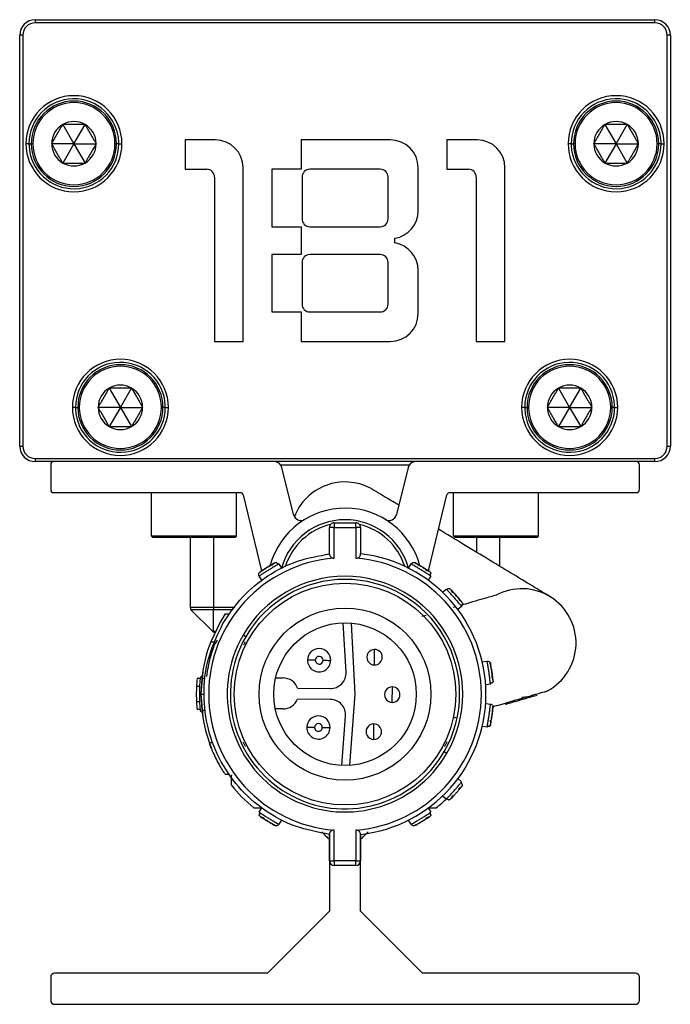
# Model space of a CAD drawing. Header units: millimetres. Extents: x -498 to 2211, y 417 to 918.
# Tile 4 of 23: x -498 to -456, y 638 to 702. Entities that reach past the tile are written whole.
import ezdxf

# ---------------------------------------------------------------- set-up
doc = ezdxf.new("R2010")
doc.units = ezdxf.units.MM

# ---------------------------------------------------------------- blocks, each defined once
blk = doc.blocks.new('Drawing View4')
at = {"color": 7, "linetype": 'Continuous', "lineweight": 25}
for p, q in [((-11.478, 39.466), (-11.478, 39.266)), ((-11.478, 39.466), (28.522, 39.466)), ((28.522, 39.266), (28.522, 39.466)), ((28.522, 39.266), (-11.478, 39.266)), ((-12.278, 38.466), (-12.478, 38.466)), ((-12.478, 11.966), (-12.478, 38.466)), ((-12.278, 38.466), (-12.278, 11.966)), ((29.322, 11.966), (29.322, 38.466)), ((29.522, 38.466), (29.322, 38.466)), ((29.522, 38.466), (29.522, 11.966)), ((-9.696, 32.708), (-8.978, 31.466)), ((-8.978, 31.466), (-8.261, 32.708)), ((25.304, 32.708), (26.022, 31.466)), ((26.022, 31.466), (26.739, 32.708)), ((-11.878, 31.466), (-12.078, 31.466)), ((-11.628, 31.466), (-11.728, 31.466)), ((-8.978, 31.466), (-10.413, 31.466)), ((-8.978, 31.466), (-9.696, 30.223)), ((-8.978, 31.466), (-8.261, 30.223)), ((-8.978, 31.466), (-7.543, 31.466)), ((-6.328, 31.466), (-6.228, 31.466)), ((-6.078, 31.466), (-6.228, 31.466)), ((-6.078, 31.466), (-5.878, 31.466)), ((-1.803, 31.716), (-1.803, 29.816)), ((0.147, 31.716), (-1.803, 31.716)), ((5.697, 31.716), (5.697, 29.816)), ((11.447, 31.716), (5.697, 31.716)), ((15.097, 31.716), (15.097, 29.816)), ((17.047, 31.716), (15.097, 31.716)), ((23.122, 31.466), (22.922, 31.466)), ((23.372, 31.466), (23.272, 31.466)), ((26.022, 31.466), (24.587, 31.466)), ((26.022, 31.466), (25.304, 30.223)), ((26.022, 31.466), (26.739, 30.223)), ((26.022, 31.466), (27.457, 31.466)), ((28.672, 31.466), (28.772, 31.466)), ((28.922, 31.466), (28.772, 31.466)), ((28.922, 31.466), (29.122, 31.466)), ((1.947, 18.716), (1.947, 29.916)), ((13.247, 27.141), (13.247, 29.916)), ((18.847, 18.716), (18.847, 29.916)), ((-1.803, 29.816), (-0.403, 29.816)), ((0.097, 29.316), (0.097, 18.716)), ((5.697, 29.816), (3.797, 29.816)), ((3.797, 29.816), (3.797, 26.116)), ((5.747, 29.316), (5.747, 26.616)), ((10.797, 29.816), (6.247, 29.816)), ((11.297, 26.616), (11.297, 29.316)), ((15.097, 29.816), (16.497, 29.816)), ((16.997, 29.316), (16.997, 18.716)), ((3.797, 26.116), (5.697, 26.116)), ((5.697, 26.116), (5.697, 24.316)), ((6.247, 26.116), (10.797, 26.116)), ((11.747, 25.066), (11.747, 25.366)), ((5.697, 24.316), (3.797, 24.316)), ((3.797, 24.316), (3.797, 20.616)), ((10.797, 24.316), (6.247, 24.316)), ((5.747, 23.816), (5.747, 21.116)), ((11.297, 21.116), (11.297, 23.816)), ((13.247, 20.516), (13.247, 23.291)), ((3.797, 20.616), (5.697, 20.616)), ((5.697, 20.616), (5.697, 18.716)), ((6.247, 20.616), (10.797, 20.616)), ((0.097, 18.716), (1.947, 18.716)), ((5.697, 18.716), (11.447, 18.716)), ((16.997, 18.716), (18.847, 18.716)), ((-6.696, 15.708), (-5.978, 14.466)), ((-5.978, 14.466), (-5.261, 15.708)), ((22.304, 15.708), (23.022, 14.466)), ((23.022, 14.466), (23.739, 15.708)), ((-8.878, 14.466), (-9.078, 14.466)), ((-8.878, 14.466), (-8.728, 14.466)), ((-8.628, 14.466), (-8.728, 14.466)), ((-5.978, 14.466), (-7.413, 14.466)), ((-5.978, 14.466), (-6.696, 13.223)), ((-5.978, 14.466), (-4.543, 14.466)), ((-5.978, 14.466), (-5.261, 13.223)), ((-3.328, 14.466), (-3.228, 14.466)), ((-3.078, 14.466), (-3.228, 14.466)), ((-3.078, 14.466), (-2.878, 14.466)), ((20.122, 14.466), (19.922, 14.466)), ((20.122, 14.466), (20.272, 14.466)), ((20.372, 14.466), (20.272, 14.466)), ((23.022, 14.466), (21.587, 14.466)), ((23.022, 14.466), (22.304, 13.223)), ((23.022, 14.466), (23.739, 13.223)), ((23.022, 14.466), (24.457, 14.466)), ((25.672, 14.466), (25.772, 14.466)), ((25.922, 14.466), (25.772, 14.466)), ((25.922, 14.466), (26.122, 14.466)), ((-12.478, 11.966), (-12.278, 11.966)), ((29.322, 11.966), (29.522, 11.966)), ((-11.478, 11.166), (28.522, 11.166)), ((-11.478, 11.166), (-11.478, 10.966)), ((28.522, 10.966), (-11.478, 10.966)), ((28.522, 10.966), (28.522, 11.166)), ((-10.478, 10.766), (-10.478, 9.166)), ((4.364, 10.766), (12.679, 10.766)), ((5.189, 7.553), (4.45, 10.584)), ((12.593, 10.584), (11.854, 7.553)), ((27.522, 9.166), (27.522, 10.766)), ((-10.278, 8.966), (1.749, 8.966)), ((-3.978, 6.166), (-3.978, 8.966)), ((1.522, 6.166), (1.522, 8.966)), ((15.294, 8.966), (27.322, 8.966)), ((15.522, 6.166), (15.522, 8.966)), ((21.022, 6.166), (21.022, 8.966)), ((1.943, 8.813), (3.137, 3.918)), ((13.906, 3.918), (15.1, 8.813)), ((7.822, 7.015), (7.822, 6.715)), ((7.822, 7.015), (9.222, 7.015)), ((7.522, 5.015), (7.522, 6.715)), ((7.822, 6.715), (7.522, 6.715)), ((7.822, 4.743), (7.822, 6.715)), ((7.822, 6.715), (9.222, 6.715)), ((9.222, 6.715), (9.222, 4.743)), ((9.522, 6.715), (9.222, 6.715)), ((9.522, 6.715), (9.522, 5.015)), ((1.522, 6.166), (-3.978, 6.166)), ((-3.878, 6.066), (-3.978, 6.166)), ((1.422, 6.066), (-3.878, 6.066)), ((-1.478, 6.066), (-1.478, 1.549)), ((0.022, 6.066), (0.022, 1.549)), ((1.422, 6.066), (1.522, 6.166)), ((15.622, 6.066), (15.522, 6.166)), ((21.022, 6.166), (15.522, 6.166)), ((20.922, 6.066), (15.622, 6.066)), ((17.022, 5.115), (17.022, 6.066)), ((18.522, 4.209), (18.522, 6.066)), ((20.922, 6.066), (21.022, 6.166)), ((12.973, 4.457), (12.971, 4.458)), ((4.258, 4.363), (4.422, 4.095)), ((12.621, 4.095), (12.785, 4.363)), ((2.981, 3.79), (2.979, 3.788)), ((3.144, 3.311), (2.979, 3.58)), ((14.064, 3.58), (13.9, 3.311)), ((14.817, 2.541), (15.053, 2.75)), ((0.022, 1.549), (-1.478, 1.549)), ((0.022, 1.407), (-1.42, 1.407)), ((-0.037, 0.024), (-1.42, 1.407)), ((1.407, 1.549), (0.022, 1.549)), ((0.022, 0.024), (0.022, 1.407)), ((1.302, 1.407), (0.022, 1.407)), ((15.658, 1.595), (15.497, 1.549)), ((16.047, 1.627), (15.811, 1.418)), ((0.794, 1.145), (0.467, 0.62)), ((0.794, 1.145), (1.036, 1.145)), ((13.761, 1.047), (13.482, 0.967)), ((0.467, 0.62), (-0.145, -0.655)), ((0.022, 0.024), (0.152, 0.024)), ((8.587, -2.615), (8.413, 0.569)), ((8.915, 0.554), (9.166, -4.036)), ((0.263, -0.539), (0.124, -0.793)), ((2.113, -0.33), (1.94, -0.23)), ((-0.145, -0.655), (0.07, -0.655)), ((10.424, -2.149), (10.434, -1.15)), ((17.38, -1.947), (17.692, -1.901)), ((17.884, -1.984), (17.884, -1.982)), ((-0.825, -3.03), (-1.026, -3.03)), ((-0.686, -2.846), (-0.819, -2.972)), ((-0.665, -2.58), (-0.778, -4.03)), ((-0.721, -2.995), (-0.778, -4.03)), ((-0.721, -2.995), (-0.519, -2.995)), ((4.042, -2.982), (4.532, -2.988)), ((-0.865, -3.53), (-1.065, -3.53)), ((5.462, -3.647), (7.578, -3.67)), ((11.566, -4.562), (11.577, -3.562)), ((17.913, -3.384), (17.602, -3.431)), ((-0.778, -4.03), (-0.578, -4.03)), ((-0.778, -4.03), (-0.721, -5.065)), ((-0.778, -4.03), (-0.665, -5.48)), ((7.571, -4.37), (5.455, -4.347)), ((9.166, -4.036), (8.819, -8.62)), ((19.937, -4.233), (20.696, -4.15)), ((21.451, -3.889), (21.584, -3.822)), ((-0.865, -4.53), (-1.065, -4.53)), ((-0.825, -5.03), (-1.026, -5.03)), ((-0.721, -5.065), (-0.519, -5.065)), ((4.511, -4.987), (4.021, -4.982)), ((17.602, -4.628), (17.913, -4.675)), ((18.073, -4.811), (18.073, -4.809)), ((-0.819, -5.087), (-0.677, -5.221)), ((8.317, -8.625), (8.558, -5.445)), ((15.494, -5.58), (15.689, -5.524)), ((10.373, -6.949), (10.384, -5.949)), ((17.692, -6.158), (17.38, -6.112)), ((-0.241, -7.144), (-0.029, -7.144)), ((14.93, -7.73), (15.103, -7.83)), ((1.043, -9.214), (0.801, -9.214)), ((15.81, -9.478), (16.046, -9.687)), ((16.105, -9.893), (16.071, -9.959)), ((15.054, -10.808), (14.818, -10.6)), ((2.979, -11.639), (3.144, -11.37)), ((13.9, -11.37), (14.064, -11.639)), ((4.07, -12.516), (4.072, -12.517)), ((4.422, -12.154), (4.258, -12.423)), ((12.785, -12.423), (12.621, -12.154)), ((7.522, -14.774), (7.522, -13.074)), ((7.522, -13.074), (7.522, -18.034)), ((7.822, -14.774), (7.822, -12.802)), ((9.222, -12.802), (9.222, -14.774)), ((9.522, -13.074), (9.522, -14.774)), ((9.522, -18.034), (9.522, -13.074)), ((7.522, -14.774), (7.822, -14.774)), ((9.222, -14.774), (7.822, -14.774)), ((9.222, -15.074), (7.822, -15.074)), ((9.222, -15.074), (9.222, -14.774)), ((7.522, -18.034), (3.522, -22.034)), ((13.522, -22.034), (9.522, -18.034)), ((3.522, -22.034), (-10.228, -22.034)), ((27.272, -22.034), (13.522, -22.034)), ((-10.478, -22.284), (-10.478, -23.784)), ((27.522, -23.784), (27.522, -22.284)), ((-10.228, -24.034), (27.272, -24.034))]:
    blk.add_line(p, q, dxfattribs=at)
at = {"color": 7, "linetype": 'Continuous', "lineweight": 25, "flags": 128}
for points in [[(-11.878, 31.466), (-11.876, 31.466), (-11.868, 31.466), (-11.855, 31.466), (-11.837, 31.466), (-11.814, 31.466), (-11.788, 31.466), (-11.76, 31.466), (-11.728, 31.466)], [(23.122, 31.466), (23.124, 31.466), (23.132, 31.466), (23.145, 31.466), (23.163, 31.466), (23.186, 31.466), (23.212, 31.466), (23.24, 31.466), (23.272, 31.466)], [(8.464, 7.015), (8.522, 7.016), (8.579, 7.015)], [(9.222, 6.715), (9.222, 6.774), (9.222, 6.83), (9.222, 6.882), (9.222, 6.927), (9.222, 6.965), (9.222, 6.992), (9.222, 7.01), (9.222, 7.015)], [(0.022, 1.549), (0.022, 1.529), (0.022, 1.51), (0.022, 1.491), (0.022, 1.472), (0.022, 1.454), (0.022, 1.437), (0.022, 1.422), (0.022, 1.407)], [(6.601, -1.842), (6.504, -1.841), (6.41, -1.84), (6.324, -1.839), (6.248, -1.838), (6.186, -1.838), (6.139, -1.837), (6.111, -1.837), (6.101, -1.837)], [(7.101, -1.847), (7.199, -1.848), (7.293, -1.849), (7.379, -1.85), (7.455, -1.851), (7.517, -1.852), (7.563, -1.852), (7.592, -1.853), (7.601, -1.853)], [(6.556, -6.176), (6.458, -6.175), (6.364, -6.174), (6.278, -6.173), (6.202, -6.172), (6.14, -6.172), (6.094, -6.171), (6.065, -6.171), (6.056, -6.171)], [(7.056, -6.181), (7.153, -6.182), (7.247, -6.183), (7.334, -6.184), (7.409, -6.185), (7.471, -6.186), (7.518, -6.186), (7.546, -6.186), (7.556, -6.187)], [(7.822, -14.774), (7.822, -14.833), (7.822, -14.889), (7.822, -14.941), (7.822, -14.987), (7.822, -15.024), (7.822, -15.052), (7.822, -15.069), (7.822, -15.074)], [(9.222, -14.774), (9.28, -14.774), (9.336, -14.774), (9.388, -14.774), (9.434, -14.774), (9.471, -14.774), (9.499, -14.774), (9.516, -14.774), (9.522, -14.774)]]:
    blk.add_lwpolyline(points, dxfattribs=at)
at = {"color": 7, "linetype": 'Continuous', "lineweight": 25}
for radius in [7.15, 5.55, 4.6]:
    blk.add_circle((8.522, -4.03), radius, dxfattribs=at)
for centre, radius, start, end in [((-11.478, 38.466), 1, 90, 180), ((28.522, 38.466), 1, 0, 90), ((-11.478, 38.466), 0.8, 90, 180), ((28.522, 38.466), 0.8, 0, 90), ((-8.978, 31.466), 3.1, 0, 180), ((-8.978, 31.466), 2.9, 2.40945, 180), ((26.022, 31.466), 3.1, 0, 180), ((26.022, 31.466), 2.9, 2.40945, 180), ((-8.978, 31.466), 2.75, 0, 180), ((-8.978, 31.466), 2.65, 0, 180), ((26.022, 31.466), 2.75, 0, 180), ((26.022, 31.466), 2.65, 0, 180), ((-8.978, 31.466), 1.435, 120, 180), ((-8.978, 31.466), 1.435, 60, 120), ((-8.978, 31.466), 1.435, 0, 60), ((26.022, 31.466), 1.435, 120, 180), ((26.022, 31.466), 1.435, 60, 120), ((26.022, 31.466), 1.435, 0, 60), ((-8.978, 31.466), 3.1, 180, 0), ((-8.978, 31.466), 2.9, 180, 182.40945), ((-8.978, 31.466), 2.9, 182.40945, 0), ((-8.978, 31.466), 2.75, 180, 0), ((-8.978, 31.466), 2.65, 180, 0), ((-8.978, 31.466), 1.435, 180, 240), ((-8.978, 31.466), 1.435, 300, 0), ((-8.978, 31.466), 2.9, 0, 2.40945), ((0.147, 29.916), 1.8, 0, 90), ((11.447, 29.916), 1.8, 0, 90), ((17.047, 29.916), 1.8, 0, 90), ((26.022, 31.466), 3.1, 180, 0), ((26.022, 31.466), 2.9, 180, 182.40945), ((26.022, 31.466), 2.9, 182.40945, 0), ((26.022, 31.466), 2.75, 180, 0), ((26.022, 31.466), 2.65, 180, 0), ((26.022, 31.466), 1.435, 180, 240), ((26.022, 31.466), 1.435, 300, 0), ((26.022, 31.466), 2.9, 0, 2.40945), ((-8.978, 31.466), 1.435, 240, 300), ((26.022, 31.466), 1.435, 240, 300), ((-0.403, 29.316), 0.5, 0, 90), ((6.247, 29.316), 0.5, 90, 180), ((10.797, 29.316), 0.5, 0, 90), ((16.497, 29.316), 0.5, 0, 90), ((11.447, 27.141), 1.8, 279.59407, 0), ((6.247, 26.616), 0.5, 180, 270), ((10.797, 26.616), 0.5, 270, 0), ((11.447, 23.291), 1.8, 0, 80.40593), ((6.247, 23.816), 0.5, 90, 180), ((10.797, 23.816), 0.5, 0, 90), ((6.247, 21.116), 0.5, 180, 270), ((10.797, 21.116), 0.5, 270, 0), ((11.447, 20.516), 1.8, 270, 0), ((-5.978, 14.466), 3.1, 0, 180), ((-5.978, 14.466), 2.9, 2.40945, 180), ((-5.978, 14.466), 2.75, 0, 180), ((23.022, 14.466), 3.1, 0, 180), ((23.022, 14.466), 2.9, 2.40945, 180), ((23.022, 14.466), 2.75, 0, 180), ((-5.978, 14.466), 2.65, 0, 180), ((23.022, 14.466), 2.65, 0, 180), ((-5.978, 14.466), 1.435, 60, 120), ((23.022, 14.466), 1.435, 60, 120), ((-5.978, 14.466), 1.435, 120, 180), ((-5.978, 14.466), 1.435, 0, 60), ((23.022, 14.466), 1.435, 120, 180), ((23.022, 14.466), 1.435, 0, 60), ((-5.978, 14.466), 3.1, 180, 0), ((-5.978, 14.466), 2.9, 180, 182.40945), ((-5.978, 14.466), 2.9, 182.40945, 0), ((-5.978, 14.466), 2.75, 180, 0), ((-5.978, 14.466), 2.65, 180, 0), ((-5.978, 14.466), 1.435, 180, 240), ((-5.978, 14.466), 1.435, 300, 0), ((-5.978, 14.466), 2.9, 0, 2.40945), ((23.022, 14.466), 3.1, 180, 0), ((23.022, 14.466), 2.9, 180, 182.40945), ((23.022, 14.466), 2.9, 182.40945, 0), ((23.022, 14.466), 2.75, 180, 0), ((23.022, 14.466), 2.65, 180, 0), ((23.022, 14.466), 1.435, 180, 240), ((23.022, 14.466), 1.435, 300, 0), ((23.022, 14.466), 2.9, 0, 2.40945), ((-5.978, 14.466), 1.435, 240, 300), ((23.022, 14.466), 1.435, 240, 300), ((-11.478, 11.966), 1, 180, 270), ((-11.478, 11.966), 0.8, 180, 270), ((28.522, 11.966), 0.8, 270, 0), ((28.522, 11.966), 1, 270, 0), ((-10.278, 10.766), 0.2, 90, 180), ((3.964, 10.466), 0.5, 13.70429, 90), ((13.079, 10.466), 0.5, 90, 166.29571), ((27.322, 10.766), 0.2, 0, 90), ((8.522, 6.157), 3.5, 61.95451, 159.10309), ((-10.278, 9.166), 0.2, 180, 270), ((1.749, 8.766), 0.2, 13.70429, 90), ((15.294, 8.766), 0.2, 90, 166.29571), ((27.322, 9.166), 0.2, 270, 0), ((8.522, 2.966), 5, 14.57532, 164.61731), ((8.522, 2.966), 4.25, 15.42348, 164.83142), ((5.675, 7.672), 0.5, 193.70429, 301.16851), ((7.822, 6.715), 0.3, 89.99997, 180), ((9.222, 6.715), 0.3, 360, 90.00004), ((11.368, 7.672), 0.5, 238.83149, 346.29571), ((8.522, 2.966), 4.05, 103.28183, 162.47441), ((8.522, 2.966), 4.05, 17.96171, 76.71817), ((8.522, -4.03), 8.8, 94.56248, 265.43752), ((8.522, -4.03), 8.8, 274.56251, 85.43749), ((8.522, -4.03), 9.1, 276.30904, 83.69098), ((8.522, -4.03), 7.6, 330, 150), ((8.522, -4.03), 7.4, 330, 150), ((19.937, -0.733), 3.5, 298.06659, 118.25804), ((-1.278, 1.549), 0.2, 180, 225), ((0.104, 0.166), 0.2, 225.00003, 246.9974), ((8.522, -4.03), 7.6, 150, 330), ((8.522, -4.03), 7.4, 150, 330), ((8.522, -4.03), 9.3, 158.72386, 173.6126), ((6.851, -1.845), 0.75, 359.3969, 179.3969), ((10.429, -1.65), 0.5, 89.3969, 269.3969), ((10.429, -1.65), 0.5, 269.3969, 89.3969), ((6.851, -1.845), 0.75, 179.3969, 359.3969), ((6.851, -1.845), 0.25, 359.3969, 179.3969), ((6.851, -1.845), 0.25, 179.3969, 359.3969), ((8.522, -4.03), 9.6, 174.02084, 177.01449), ((8.522, -4.03), 9.4, 173.54253, 186.4574), ((4.522, -3.987), 1, 19.88422, 89.3969), ((7.589, -2.67), 1, 269.3969, 3.12517), ((8.522, -4.03), 9.6, 177.01449, 182.98551), ((11.571, -4.062), 0.5, 89.3969, 269.3969), ((11.571, -4.062), 0.5, 269.3969, 89.3969), ((4.522, -3.987), 1, 269.3969, 338.90959), ((7.56, -5.37), 1, 355.66864, 89.3969), ((8.522, -4.03), 9.6, 182.98551, 185.97916), ((8.522, -4.03), 9.3, 187.38074, 201.70451), ((6.806, -6.179), 0.75, 359.3969, 179.3969), ((6.806, -6.179), 0.75, 179.3969, 359.3969), ((6.806, -6.179), 0.25, 359.3969, 179.3969), ((6.806, -6.179), 0.25, 179.3969, 359.3969), ((10.378, -6.449), 0.5, 89.3969, 269.3969), ((10.378, -6.449), 0.5, 269.3969, 89.3969), ((8.522, -4.03), 9.4, 218.54256, 231.29574), ((8.522, -4.03), 9.4, 308.70418, 314.48953), ((7.822, -14.774), 0.3, 180.00105, 270.00004), ((9.222, -14.774), 0.3, 269.99993, 359.99952), ((-10.228, -22.284), 0.25, 90, 180), ((27.272, -22.284), 0.25, 0, 90), ((-10.228, -23.784), 0.25, 180, 270), ((27.272, -23.784), 0.25, 270, 0)]:
    blk.add_arc(centre, radius, start, end, dxfattribs=at)
for points, knots in [([(-10.413, 31.466), (-10.393, 31.502), (-10.352, 31.573), (-10.29, 31.68), (-10.192, 31.849), (-10.055, 32.087), (-9.906, 32.344), (-9.787, 32.55), (-9.727, 32.655), (-9.696, 32.708)], [0, 0, 0, 0, 0.091476, 0.1790707, 0.2639143, 0.5002329, 0.7363525, 0.8644236, 1, 1, 1, 1]), ([(-8.261, 32.708), (-8.303, 32.708), (-8.386, 32.708), (-8.51, 32.708), (-8.704, 32.708), (-8.979, 32.708), (-9.274, 32.708), (-9.512, 32.708), (-9.633, 32.708), (-9.696, 32.708)], [0, 0, 0, 0, 0.092825, 0.180726, 0.264, 0.500023, 0.736045, 0.862452, 1, 1, 1, 1]), ([(-8.261, 32.708), (-8.24, 32.672), (-8.199, 32.601), (-8.137, 32.494), (-8.04, 32.325), (-7.902, 32.087), (-7.754, 31.83), (-7.635, 31.624), (-7.575, 31.52), (-7.543, 31.466)], [0, 0, 0, 0, 0.091476, 0.1790707, 0.2639143, 0.5002329, 0.7363525, 0.8644236, 1, 1, 1, 1]), ([(24.587, 31.466), (24.607, 31.502), (24.648, 31.573), (24.71, 31.68), (24.808, 31.849), (24.945, 32.087), (25.094, 32.344), (25.213, 32.55), (25.273, 32.655), (25.304, 32.708)], [0, 0, 0, 0, 0.091476, 0.1790707, 0.2639143, 0.5002329, 0.7363525, 0.8644236, 1, 1, 1, 1]), ([(26.739, 32.708), (26.697, 32.708), (26.614, 32.708), (26.49, 32.708), (26.296, 32.708), (26.021, 32.708), (25.726, 32.708), (25.488, 32.708), (25.367, 32.708), (25.304, 32.708)], [0, 0, 0, 0, 0.092825, 0.180726, 0.264, 0.500023, 0.736045, 0.862452, 1, 1, 1, 1]), ([(26.739, 32.708), (26.76, 32.672), (26.801, 32.601), (26.863, 32.494), (26.96, 32.325), (27.098, 32.087), (27.246, 31.83), (27.365, 31.624), (27.425, 31.52), (27.457, 31.466)], [0, 0, 0, 0, 0.091476, 0.1790707, 0.2639143, 0.5002329, 0.7363525, 0.8644236, 1, 1, 1, 1]), ([(-9.696, 30.223), (-9.717, 30.259), (-9.758, 30.33), (-9.82, 30.437), (-9.917, 30.606), (-10.055, 30.845), (-10.203, 31.101), (-10.322, 31.307), (-10.382, 31.412), (-10.413, 31.466)], [0, 0, 0, 0, 0.091476, 0.179071, 0.263914, 0.500233, 0.736353, 0.864424, 1, 1, 1, 1]), ([(-7.543, 31.466), (-7.564, 31.43), (-7.605, 31.359), (-7.667, 31.251), (-7.765, 31.083), (-7.902, 30.844), (-8.051, 30.587), (-8.169, 30.382), (-8.23, 30.277), (-8.261, 30.223)], [0, 0, 0, 0, 0.091476, 0.179071, 0.263914, 0.500233, 0.736353, 0.864424, 1, 1, 1, 1]), ([(25.304, 30.223), (25.283, 30.259), (25.242, 30.33), (25.18, 30.437), (25.083, 30.606), (24.945, 30.845), (24.797, 31.101), (24.678, 31.307), (24.618, 31.412), (24.587, 31.466)], [0, 0, 0, 0, 0.091476, 0.179071, 0.263914, 0.500233, 0.736353, 0.864424, 1, 1, 1, 1]), ([(27.457, 31.466), (27.436, 31.43), (27.395, 31.359), (27.333, 31.251), (27.235, 31.083), (27.098, 30.844), (26.949, 30.587), (26.831, 30.382), (26.77, 30.277), (26.739, 30.223)], [0, 0, 0, 0, 0.091476, 0.179071, 0.263914, 0.500233, 0.736353, 0.864424, 1, 1, 1, 1]), ([(-9.696, 30.223), (-9.654, 30.223), (-9.571, 30.223), (-9.447, 30.223), (-9.253, 30.223), (-8.978, 30.223), (-8.683, 30.223), (-8.445, 30.223), (-8.324, 30.223), (-8.261, 30.223)], [0, 0, 0, 0, 0.092825, 0.180726, 0.264, 0.500023, 0.736045, 0.862452, 1, 1, 1, 1]), ([(25.304, 30.223), (25.346, 30.223), (25.429, 30.223), (25.553, 30.223), (25.747, 30.223), (26.022, 30.223), (26.317, 30.223), (26.555, 30.223), (26.676, 30.223), (26.739, 30.223)], [0, 0, 0, 0, 0.092825, 0.180726, 0.264, 0.500023, 0.736045, 0.862452, 1, 1, 1, 1]), ([(-7.413, 14.466), (-7.393, 14.502), (-7.352, 14.573), (-7.29, 14.68), (-7.192, 14.849), (-7.055, 15.087), (-6.906, 15.344), (-6.787, 15.55), (-6.727, 15.655), (-6.696, 15.708)], [0, 0, 0, 0, 0.091476, 0.179071, 0.263914, 0.500233, 0.736353, 0.864424, 1, 1, 1, 1]), ([(-5.261, 15.708), (-5.303, 15.708), (-5.386, 15.708), (-5.51, 15.708), (-5.704, 15.708), (-5.979, 15.708), (-6.274, 15.708), (-6.512, 15.708), (-6.633, 15.708), (-6.696, 15.708)], [0, 0, 0, 0, 0.0928252, 0.1807256, 0.2639997, 0.5000227, 0.7360454, 0.8624516, 1, 1, 1, 1]), ([(-5.261, 15.708), (-5.24, 15.672), (-5.199, 15.601), (-5.137, 15.494), (-5.04, 15.325), (-4.902, 15.087), (-4.754, 14.83), (-4.635, 14.624), (-4.575, 14.52), (-4.543, 14.466)], [0, 0, 0, 0, 0.091476, 0.179071, 0.263914, 0.500233, 0.736353, 0.864424, 1, 1, 1, 1]), ([(21.587, 14.466), (21.607, 14.502), (21.648, 14.573), (21.71, 14.68), (21.808, 14.849), (21.945, 15.087), (22.094, 15.344), (22.213, 15.55), (22.273, 15.655), (22.304, 15.708)], [0, 0, 0, 0, 0.091476, 0.179071, 0.263914, 0.500233, 0.736353, 0.864424, 1, 1, 1, 1]), ([(23.739, 15.708), (23.697, 15.708), (23.614, 15.708), (23.49, 15.708), (23.296, 15.708), (23.021, 15.708), (22.726, 15.708), (22.488, 15.708), (22.367, 15.708), (22.304, 15.708)], [0, 0, 0, 0, 0.0928252, 0.1807256, 0.2639997, 0.5000227, 0.7360454, 0.8624516, 1, 1, 1, 1]), ([(23.739, 15.708), (23.76, 15.672), (23.801, 15.601), (23.863, 15.494), (23.96, 15.325), (24.098, 15.087), (24.246, 14.83), (24.365, 14.624), (24.425, 14.52), (24.457, 14.466)], [0, 0, 0, 0, 0.091476, 0.1790707, 0.2639143, 0.5002329, 0.7363525, 0.8644236, 1, 1, 1, 1]), ([(-6.696, 13.223), (-6.717, 13.259), (-6.758, 13.33), (-6.82, 13.437), (-6.917, 13.606), (-7.055, 13.845), (-7.203, 14.101), (-7.322, 14.307), (-7.382, 14.412), (-7.413, 14.466)], [0, 0, 0, 0, 0.091476, 0.179071, 0.263914, 0.500233, 0.736353, 0.864424, 1, 1, 1, 1]), ([(-4.543, 14.466), (-4.564, 14.43), (-4.605, 14.359), (-4.667, 14.251), (-4.765, 14.083), (-4.902, 13.844), (-5.051, 13.587), (-5.169, 13.382), (-5.23, 13.277), (-5.261, 13.223)], [0, 0, 0, 0, 0.091476, 0.1790707, 0.2639143, 0.5002329, 0.7363525, 0.8644236, 1, 1, 1, 1]), ([(22.304, 13.223), (22.283, 13.259), (22.242, 13.33), (22.18, 13.437), (22.083, 13.606), (21.945, 13.845), (21.797, 14.101), (21.678, 14.307), (21.618, 14.412), (21.587, 14.466)], [0, 0, 0, 0, 0.091476, 0.179071, 0.263914, 0.500233, 0.736353, 0.864424, 1, 1, 1, 1]), ([(24.457, 14.466), (24.436, 14.43), (24.395, 14.359), (24.333, 14.251), (24.235, 14.083), (24.098, 13.844), (23.949, 13.587), (23.831, 13.382), (23.77, 13.277), (23.739, 13.223)], [0, 0, 0, 0, 0.091476, 0.1790707, 0.2639143, 0.5002329, 0.7363525, 0.8644236, 1, 1, 1, 1]), ([(-6.696, 13.223), (-6.654, 13.223), (-6.571, 13.223), (-6.447, 13.223), (-6.253, 13.223), (-5.978, 13.223), (-5.683, 13.223), (-5.445, 13.223), (-5.324, 13.223), (-5.261, 13.223)], [0, 0, 0, 0, 0.0928252, 0.1807256, 0.2639997, 0.5000227, 0.7360454, 0.8624516, 1, 1, 1, 1]), ([(22.304, 13.223), (22.346, 13.223), (22.429, 13.223), (22.553, 13.223), (22.747, 13.223), (23.022, 13.223), (23.317, 13.223), (23.555, 13.223), (23.676, 13.223), (23.739, 13.223)], [0, 0, 0, 0, 0.0928252, 0.1807256, 0.2639997, 0.5000227, 0.7360454, 0.8624516, 1, 1, 1, 1]), ([(11.999, 8.147), (11.902, 8.205), (11.652, 8.356), (11.318, 8.557), (11.057, 8.715), (10.873, 8.826), (10.723, 8.917), (10.557, 9.016), (10.392, 9.116), (10.243, 9.204), (10.195, 9.231), (10.169, 9.245)], [0, 0, 0, 0, 0.096241, 0.248471, 0.387104, 0.445189, 0.520785, 0.614053, 0.725001, 0.853642, 1, 1, 1, 1]), ([(21.596, 2.353), (21.58, 2.363), (21.552, 2.38), (21.476, 2.426), (21.393, 2.476), (21.258, 2.558), (21.062, 2.676), (20.516, 3.006), (19.084, 3.87), (16.752, 5.277), (15.099, 6.275), (14.56, 6.6)], [0, 0, 0, 0, 0.040065, 0.074151, 0.102261, 0.125907, 0.182168, 0.240072, 0.4484, 0.820407, 1, 1, 1, 1]), ([(3.993, 4.435), (4.017, 4.446), (4.048, 4.461), (4.082, 4.457), (4.091, 4.456)], [0, 0, 0, 0, 0.744505, 1, 1, 1, 1]), ([(4.111, 4.427), (4.113, 4.436), (4.118, 4.454), (4.101, 4.457), (4.091, 4.459)], [0, 0, 0, 0, 0.443444, 1, 1, 1, 1]), ([(7.522, 5.015), (7.525, 4.98), (7.531, 4.915), (7.581, 4.834), (7.648, 4.777), (7.73, 4.743), (7.792, 4.743), (7.822, 4.743)], [0, 0, 0, 0, 0.26755, 0.49241, 0.671737, 0.844592, 1, 1, 1, 1]), ([(9.222, 4.743), (9.246, 4.742), (9.298, 4.742), (9.372, 4.766), (9.446, 4.815), (9.508, 4.9), (9.517, 4.974), (9.522, 5.015)], [0, 0, 0, 0, 0.131935, 0.273337, 0.43979, 0.689197, 1, 1, 1, 1]), ([(13.228, 4.319), (13.212, 4.329), (13.148, 4.365), (13.064, 4.41), (12.986, 4.451), (12.976, 4.456), (12.971, 4.458)], [0, 0, 0, 0, 0.102591, 0.402079, 0.701041, 1, 1, 1, 1]), ([(4.205, 4.334), (4.192, 4.327), (4.158, 4.308), (4.07, 4.258), (3.954, 4.191), (3.8, 4.1), (3.61, 3.986), (3.421, 3.868), (3.271, 3.772), (3.158, 3.699), (3.069, 3.64), (2.997, 3.592), (2.986, 3.584), (2.979, 3.58)], [0, 0, 0, 0, 0.056418, 0.142667, 0.228845, 0.305282, 0.428447, 0.55163, 0.628055, 0.714208, 0.800392, 0.876834, 1, 1, 1, 1]), ([(3.219, 3.954), (3.204, 3.944), (3.142, 3.903), (3.064, 3.849), (2.992, 3.798), (2.983, 3.792), (2.979, 3.788)], [0, 0, 0, 0, 0.102591, 0.402079, 0.701041, 1, 1, 1, 1]), ([(3.993, 4.435), (3.986, 4.431), (3.97, 4.423), (3.855, 4.361), (3.694, 4.269), (3.505, 4.157), (3.319, 4.039), (3.164, 3.937), (3.056, 3.863), (3.042, 3.853), (3.035, 3.848)], [0, 0, 0, 0, 0.1241056, 0.2487344, 0.3741106, 0.4999986, 0.625886, 0.7512626, 0.8758895, 1, 1, 1, 1]), ([(3.9, 4.369), (3.859, 4.346), (3.775, 4.299), (3.62, 4.208), (3.46, 4.111), (3.32, 4.022), (3.248, 3.973), (3.219, 3.954)], [0, 0, 0, 0, 0.213637, 0.428164, 0.643258, 0.858498, 1, 1, 1, 1]), ([(3.954, 4.414), (3.949, 4.411), (3.94, 4.405), (3.902, 4.371), (3.845, 4.319), (3.794, 4.269), (3.767, 4.243)], [0, 0, 0, 0, 0.227909, 0.471045, 0.728937, 1, 1, 1, 1]), ([(4.214, 4.325), (4.207, 4.336), (4.194, 4.358), (4.167, 4.386), (4.135, 4.41), (4.11, 4.42), (4.098, 4.425)], [0, 0, 0, 0, 0.232664, 0.479578, 0.736995, 1, 1, 1, 1]), ([(4.258, 4.363), (4.254, 4.361), (4.249, 4.359), (4.21, 4.337), (4.205, 4.334)], [0, 0, 0, 0, 0.859949, 1, 1, 1, 1]), ([(4.205, 4.334), (4.21, 4.337), (4.249, 4.359), (4.254, 4.361), (4.258, 4.363)], [0, 0, 0, 0, 0.139413, 1, 1, 1, 1]), ([(14.014, 3.613), (14.001, 3.622), (13.969, 3.643), (13.885, 3.699), (13.772, 3.772), (13.622, 3.868), (13.433, 3.986), (13.243, 4.1), (13.09, 4.19), (12.972, 4.258), (12.88, 4.31), (12.804, 4.353), (12.792, 4.36), (12.785, 4.363)], [0, 0, 0, 0, 0.056418, 0.142667, 0.228845, 0.305282, 0.428447, 0.55163, 0.628055, 0.714208, 0.800392, 0.876834, 1, 1, 1, 1]), ([(14.008, 3.848), (14.001, 3.853), (13.987, 3.863), (13.879, 3.937), (13.724, 4.039), (13.538, 4.157), (13.349, 4.269), (13.188, 4.361), (13.073, 4.423), (13.058, 4.431), (13.05, 4.435)], [0, 0, 0, 0, 0.124106, 0.248734, 0.374111, 0.499999, 0.625886, 0.751263, 0.875889, 1, 1, 1, 1]), ([(13.907, 3.901), (13.867, 3.927), (13.788, 3.981), (13.636, 4.078), (13.477, 4.176), (13.334, 4.26), (13.258, 4.303), (13.228, 4.319)], [0, 0, 0, 0, 0.213637, 0.428164, 0.643258, 0.858498, 1, 1, 1, 1]), ([(13.971, 3.874), (13.966, 3.876), (13.956, 3.882), (13.909, 3.901), (13.837, 3.927), (13.769, 3.95), (13.734, 3.962)], [0, 0, 0, 0, 0.227909, 0.471045, 0.728937, 1, 1, 1, 1]), ([(14.008, 3.848), (14.028, 3.832), (14.056, 3.811), (14.067, 3.779), (14.07, 3.771)], [0, 0, 0, 0, 0.7445049, 1, 1, 1, 1]), ([(14.01, 3.602), (14.017, 3.612), (14.03, 3.634), (14.043, 3.671), (14.05, 3.71), (14.048, 3.737), (14.047, 3.75)], [0, 0, 0, 0, 0.232664, 0.479578, 0.736995, 1, 1, 1, 1]), ([(14.064, 3.58), (14.06, 3.582), (14.056, 3.586), (14.019, 3.61), (14.014, 3.613)], [0, 0, 0, 0, 0.859949, 1, 1, 1, 1]), ([(14.014, 3.613), (14.019, 3.61), (14.056, 3.586), (14.06, 3.582), (14.064, 3.58)], [0, 0, 0, 0, 0.139413, 1, 1, 1, 1]), ([(14.054, 3.739), (14.063, 3.741), (14.082, 3.745), (14.076, 3.762), (14.073, 3.772)], [0, 0, 0, 0, 0.443444, 1, 1, 1, 1]), ([(15.095, 2.707), (15.09, 2.711), (15.06, 2.743), (15.056, 2.747), (15.053, 2.75)], [0, 0, 0, 0, 0.13961, 1, 1, 1, 1]), ([(15.224, 2.763), (15.211, 2.761), (15.184, 2.759), (15.146, 2.745), (15.112, 2.726), (15.093, 2.709), (15.084, 2.701)], [0, 0, 0, 0, 0.263005, 0.520422, 0.767336, 1, 1, 1, 1]), ([(16.047, 1.627), (16.042, 1.633), (16.033, 1.644), (15.978, 1.711), (15.911, 1.793), (15.824, 1.896), (15.708, 2.031), (15.563, 2.199), (15.414, 2.364), (15.294, 2.495), (15.202, 2.594), (15.132, 2.667), (15.105, 2.696), (15.095, 2.707)], [0, 0, 0, 0, 0.123163, 0.199566, 0.285687, 0.371738, 0.448073, 0.571108, 0.694243, 0.770709, 0.856967, 0.943397, 1, 1, 1, 1]), ([(15.242, 2.792), (15.232, 2.794), (15.214, 2.796), (15.213, 2.777), (15.212, 2.768)], [0, 0, 0, 0, 0.552784, 1, 1, 1, 1]), ([(15.241, 2.789), (15.249, 2.788), (15.282, 2.782), (15.308, 2.759), (15.327, 2.741)], [0, 0, 0, 0, 0.247409, 1, 1, 1, 1]), ([(16.071, 1.9), (16.066, 1.907), (16.056, 1.92), (15.974, 2.023), (15.856, 2.166), (15.712, 2.332), (15.565, 2.495), (15.437, 2.63), (15.345, 2.723), (15.333, 2.735), (15.327, 2.741)], [0, 0, 0, 0, 0.124111, 0.248737, 0.374114, 0.500001, 0.625889, 0.751266, 0.875894, 1, 1, 1, 1]), ([(15.487, 2.492), (15.469, 2.524), (15.434, 2.587), (15.396, 2.653), (15.369, 2.697), (15.362, 2.705), (15.358, 2.71)], [0, 0, 0, 0, 0.271063, 0.528955, 0.772092, 1, 1, 1, 1]), ([(15.723, 2.296), (15.688, 2.335), (15.612, 2.422), (15.496, 2.547), (15.429, 2.616), (15.396, 2.651)], [0, 0, 0, 0, 0.299364, 0.650411, 1, 1, 1, 1]), ([(16.108, 1.826), (16.104, 1.831), (16.098, 1.84), (16.045, 1.908), (15.965, 2.008), (15.861, 2.135), (15.776, 2.235), (15.729, 2.289), (15.723, 2.296)], [0, 0, 0, 0, 0.1937901, 0.3875821, 0.5817153, 0.7762161, 0.9709179, 1, 1, 1, 1]), ([(18.29, 2.355), (18.187, 2.325), (17.98, 2.265), (16.98, 1.977), (16.205, 1.753), (16.025, 1.701)], [0, 0, 0, 0, 0.432993, 0.86796, 1, 1, 1, 1]), ([(21.584, 2.355), (21.604, 2.345), (21.623, 2.334), (21.615, 2.34), (21.615, 2.34)], [0, 0, 0, 0, 0.971955, 1, 1, 1, 1]), ([(22.037, 2.067), (21.997, 2.095), (21.922, 2.149), (21.771, 2.245), (21.663, 2.313), (21.605, 2.348), (21.601, 2.351)], [0, 0, 0, 0, 0.36725, 0.692193, 0.974902, 1, 1, 1, 1]), ([(16.107, 1.826), (16.11, 1.804), (16.119, 1.756), (16.097, 1.683), (16.064, 1.645), (16.047, 1.627)], [0, 0, 0, 0, 0.311528, 0.655764, 1, 1, 1, 1]), ([(0.022, 0.024), (0.014, 0.024), (0.001, 0.025), (-0.017, 0.025), (-0.029, 0.025), (-0.036, 0.025), (-0.037, 0.025), (-0.037, 0.024)], [0, 0, 0, 0, 0.230535, 0.446438, 0.647004, 0.831666, 1, 1, 1, 1]), ([(-0.035, 0.026), (-0.027, 0.019), (-0.016, 0.009), (-0.004, 0.002), (0, 0)], [0, 0, 0, 0, 0.6736936, 1, 1, 1, 1]), ([(0, 0), (0.003, -0.002), (0.019, -0.012), (0.04, -0.023), (0.059, -0.023), (0.065, -0.024)], [0, 0, 0, 0, 0.157666, 0.760165, 1, 1, 1, 1]), ([(0.104, -0.034), (0.101, -0.034), (0.094, -0.034), (0.076, -0.03), (0.056, -0.022), (0.038, -0.011), (0.028, 0.002), (0.024, 0.016), (0.022, 0.024)], [0, 0, 0, 0, 0.120536, 0.253294, 0.530197, 0.661, 0.785452, 1, 1, 1, 1]), ([(0.104, -0.034), (0.077, -0.031), (0.042, -0.027), (0.01, -0.011), (0, -0.005), (-0.002, -0.004)], [0, 0, 0, 0, 0.713064, 0.939992, 1, 1, 1, 1]), ([(-0.406, -2.89), (-0.335, -2.476), (-0.191, -1.642), (0.018, -1.077), (0.124, -0.793)], [0, 0, 0, 0, 0.496428, 1, 1, 1, 1]), ([(2.101, -0.647), (2.077, -0.684), (2.047, -0.731), (1.987, -0.85), (1.974, -0.877)], [0, 0, 0, 0, 0.771386, 1, 1, 1, 1]), ([(17.907, -3.324), (17.905, -3.309), (17.901, -3.27), (17.889, -3.17), (17.873, -3.037), (17.85, -2.86), (17.819, -2.64), (17.784, -2.42), (17.755, -2.245), (17.731, -2.112), (17.712, -2.008), (17.696, -1.922), (17.693, -1.909), (17.692, -1.901)], [0, 0, 0, 0, 0.056418, 0.142667, 0.228845, 0.305282, 0.428447, 0.55163, 0.628055, 0.714208, 0.800392, 0.876834, 1, 1, 1, 1]), ([(17.942, -2.268), (17.939, -2.25), (17.926, -2.178), (17.906, -2.084), (17.888, -1.999), (17.885, -1.988), (17.884, -1.982)], [0, 0, 0, 0, 0.102591, 0.402079, 0.701041, 1, 1, 1, 1]), ([(18.083, -3.169), (18.082, -3.16), (18.081, -3.143), (18.068, -3.013), (18.047, -2.828), (18.017, -2.61), (17.982, -2.393), (17.948, -2.211), (17.922, -2.083), (17.919, -2.066), (17.917, -2.057)], [0, 0, 0, 0, 0.124106, 0.248734, 0.374111, 0.499999, 0.625886, 0.751263, 0.875889, 1, 1, 1, 1]), ([(18.058, -3.057), (18.053, -3.01), (18.043, -2.915), (18.02, -2.736), (17.992, -2.551), (17.965, -2.387), (17.949, -2.302), (17.942, -2.268)], [0, 0, 0, 0, 0.213637, 0.4281642, 0.6432582, 0.8584982, 1, 1, 1, 1]), ([(18.079, -3.124), (18.078, -3.119), (18.076, -3.107), (18.06, -3.059), (18.034, -2.987), (18.008, -2.92), (17.994, -2.886)], [0, 0, 0, 0, 0.227909, 0.471045, 0.728937, 1, 1, 1, 1]), ([(18.083, -3.169), (18.084, -3.194), (18.085, -3.229), (18.068, -3.259), (18.064, -3.266)], [0, 0, 0, 0, 0.744506, 1, 1, 1, 1]), ([(17.895, -3.328), (17.908, -3.327), (17.933, -3.323), (17.969, -3.31), (18.004, -3.289), (18.023, -3.271), (18.033, -3.261)], [0, 0, 0, 0, 0.232664, 0.479578, 0.736995, 1, 1, 1, 1]), ([(17.913, -3.384), (17.913, -3.38), (17.913, -3.374), (17.908, -3.33), (17.907, -3.324)], [0, 0, 0, 0, 0.859949, 1, 1, 1, 1]), ([(17.907, -3.324), (17.908, -3.33), (17.913, -3.374), (17.913, -3.38), (17.913, -3.384)], [0, 0, 0, 0, 0.139413, 1, 1, 1, 1]), ([(18.029, -3.274), (18.036, -3.279), (18.052, -3.291), (18.061, -3.276), (18.066, -3.268)], [0, 0, 0, 0, 0.443444, 1, 1, 1, 1]), ([(18.071, -4.836), (18.655, -4.667), (19.878, -4.314), (21.267, -3.913), (21.478, -3.852), (21.584, -3.821)], [0, 0, 0, 0, 0.312436, 0.653879, 1, 1, 1, 1]), ([(18.866, -4.686), (19.025, -4.64), (19.382, -4.537), (19.896, -4.388), (20.398, -4.243), (20.818, -4.122), (20.883, -4.103), (20.917, -4.093)], [0, 0, 0, 0, 0.134399, 0.30155, 0.501446, 0.73417, 1, 1, 1, 1]), ([(17.703, -6.099), (17.706, -6.084), (17.713, -6.046), (17.731, -5.947), (17.755, -5.814), (17.784, -5.639), (17.819, -5.419), (17.85, -5.199), (17.873, -5.023), (17.889, -4.888), (17.902, -4.783), (17.911, -4.696), (17.912, -4.683), (17.913, -4.675)], [0, 0, 0, 0, 0.0564178, 0.1426673, 0.2288448, 0.3052819, 0.4284467, 0.5516296, 0.6280554, 0.7142081, 0.8003924, 0.8768339, 1, 1, 1, 1]), ([(17.917, -6.002), (17.919, -5.993), (17.922, -5.976), (17.948, -5.848), (17.982, -5.666), (18.017, -5.449), (18.047, -5.231), (18.068, -5.047), (18.081, -4.916), (18.082, -4.899), (18.083, -4.891)], [0, 0, 0, 0, 0.124106, 0.248734, 0.374111, 0.499999, 0.625886, 0.751263, 0.875889, 1, 1, 1, 1]), ([(18.046, -5.1), (18.048, -5.081), (18.056, -5.008), (18.065, -4.913), (18.072, -4.826), (18.073, -4.814), (18.073, -4.809)], [0, 0, 0, 0, 0.102591, 0.402079, 0.701041, 1, 1, 1, 1]), ([(17.926, -5.958), (17.926, -5.952), (17.928, -5.941), (17.927, -5.89), (17.923, -5.814), (17.918, -5.742), (17.915, -5.705)], [0, 0, 0, 0, 0.227909, 0.471045, 0.728937, 1, 1, 1, 1]), ([(17.926, -5.888), (17.935, -5.841), (17.953, -5.747), (17.983, -5.57), (18.011, -5.385), (18.032, -5.22), (18.042, -5.134), (18.046, -5.1)], [0, 0, 0, 0, 0.213637, 0.428164, 0.643258, 0.858498, 1, 1, 1, 1]), ([(17.691, -6.1), (17.703, -6.102), (17.728, -6.106), (17.767, -6.103), (17.806, -6.094), (17.83, -6.082), (17.842, -6.076)], [0, 0, 0, 0, 0.232664, 0.479578, 0.736995, 1, 1, 1, 1]), ([(17.692, -6.158), (17.693, -6.154), (17.694, -6.148), (17.702, -6.105), (17.703, -6.099)], [0, 0, 0, 0, 0.859949, 1, 1, 1, 1]), ([(17.703, -6.099), (17.702, -6.105), (17.694, -6.148), (17.693, -6.154), (17.692, -6.158)], [0, 0, 0, 0, 0.139413, 1, 1, 1, 1]), ([(17.835, -6.087), (17.84, -6.094), (17.851, -6.11), (17.865, -6.098), (17.872, -6.092)], [0, 0, 0, 0, 0.443444, 1, 1, 1, 1]), ([(17.917, -6.002), (17.91, -6.027), (17.901, -6.06), (17.876, -6.084), (17.87, -6.089)], [0, 0, 0, 0, 0.744506, 1, 1, 1, 1]), ([(0.801, -9.214), (0.793, -9.202), (0.775, -9.177), (0.643, -8.974), (0.448, -8.653), (0.221, -8.234), (0.047, -7.865), (-0.064, -7.606), (-0.13, -7.442), (-0.181, -7.309), (-0.216, -7.215), (-0.238, -7.155), (-0.24, -7.148), (-0.241, -7.144)], [0, 0, 0, 0, 0.101914, 0.214829, 0.346939, 0.490821, 0.631706, 0.697116, 0.762183, 0.823721, 0.884692, 0.942289, 1, 1, 1, 1]), ([(0.261, -7.518), (0.263, -7.52), (0.268, -7.525), (0.27, -7.523), (0.271, -7.522)], [0, 0, 0, 0, 0.483169, 1, 1, 1, 1]), ([(1.931, -7.101), (1.96, -7.158), (2.034, -7.303), (2.075, -7.371), (2.101, -7.413)], [0, 0, 0, 0, 0.391164, 1, 1, 1, 1]), ([(14.943, -7.412), (14.967, -7.372), (15.007, -7.307), (15.084, -7.154), (15.114, -7.094)], [0, 0, 0, 0, 0.612053, 1, 1, 1, 1]), ([(1.186, -9.244), (1.183, -9.363), (1.177, -9.579), (1.172, -9.792), (1.169, -9.887)], [0, 0, 0, 0, 0.5537923, 1, 1, 1, 1]), ([(15.096, -10.764), (15.107, -10.753), (15.134, -10.725), (15.203, -10.652), (15.294, -10.554), (15.414, -10.423), (15.563, -10.258), (15.709, -10.09), (15.824, -9.954), (15.911, -9.852), (15.976, -9.773), (16.001, -9.742), (16.011, -9.729)], [0, 0, 0, 0, 0.066361, 0.165084, 0.265354, 0.354313, 0.497732, 0.640897, 0.72992, 0.830381, 0.929742, 1, 1, 1, 1]), ([(16.071, -9.959), (16.067, -9.965), (16.058, -9.977), (15.978, -10.077), (15.862, -10.218), (15.718, -10.385), (15.569, -10.55), (15.439, -10.687), (15.346, -10.781), (15.334, -10.794), (15.328, -10.8)], [0, 0, 0, 0, 0.120411, 0.243943, 0.369922, 0.495539, 0.623004, 0.749648, 0.875959, 1, 1, 1, 1]), ([(15.85, -10.14), (15.88, -10.119), (15.937, -10.078), (15.997, -10.034), (16.035, -10.004), (16.041, -9.996), (16.045, -9.993)], [0, 0, 0, 0, 0.27126, 0.52922, 0.772291, 1, 1, 1, 1]), ([(16.081, -9.853), (16.079, -9.84), (16.073, -9.813), (16.055, -9.777), (16.032, -9.745), (16.013, -9.728), (16.004, -9.72)], [0, 0, 0, 0, 0.263105, 0.520587, 0.767477, 1, 1, 1, 1]), ([(16.011, -9.729), (16.014, -9.726), (16.042, -9.693), (16.045, -9.688), (16.048, -9.685)], [0, 0, 0, 0, 0.112859, 1, 1, 1, 1]), ([(16.106, -9.892), (16.108, -9.881), (16.111, -9.858), (16.098, -9.846), (16.079, -9.852), (16.077, -9.852)], [0, 0, 0, 0, 0.457299, 0.9372, 1, 1, 1, 1]), ([(15.054, -10.808), (15.057, -10.805), (15.061, -10.801), (15.092, -10.769), (15.096, -10.764)], [0, 0, 0, 0, 0.868204, 1, 1, 1, 1]), ([(15.083, -10.761), (15.092, -10.769), (15.111, -10.786), (15.145, -10.805), (15.18, -10.818), (15.204, -10.821), (15.214, -10.821)], [0, 0, 0, 0, 0.24827, 0.511897, 0.786846, 1, 1, 1, 1]), ([(15.086, -10.758), (15.095, -10.767), (15.114, -10.784), (15.148, -10.803), (15.186, -10.817), (15.213, -10.819), (15.226, -10.82)], [0, 0, 0, 0, 0.232504, 0.479389, 0.736878, 1, 1, 1, 1]), ([(15.361, -10.766), (15.364, -10.762), (15.372, -10.753), (15.399, -10.71), (15.437, -10.644), (15.472, -10.581), (15.49, -10.548)], [0, 0, 0, 0, 0.227705, 0.470763, 0.728724, 1, 1, 1, 1]), ([(2.644, -11.365), (2.768, -11.365), (2.933, -11.365), (3.101, -11.365), (3.142, -11.365)], [0, 0, 0, 0, 0.752655, 1, 1, 1, 1]), ([(13.901, -11.365), (13.969, -11.365), (14.137, -11.365), (14.302, -11.365), (14.399, -11.365)], [0, 0, 0, 0, 0.4064882, 1, 1, 1, 1]), ([(15.212, -10.828), (15.212, -10.837), (15.213, -10.856), (15.231, -10.854), (15.241, -10.852)], [0, 0, 0, 0, 0.445514, 1, 1, 1, 1]), ([(15.214, -10.827), (15.214, -10.835), (15.214, -10.855), (15.232, -10.852), (15.242, -10.851)], [0, 0, 0, 0, 0.432994, 1, 1, 1, 1]), ([(15.328, -10.8), (15.308, -10.817), (15.283, -10.84), (15.249, -10.846), (15.241, -10.848)], [0, 0, 0, 0, 0.747487, 1, 1, 1, 1]), ([(2.989, -11.799), (2.98, -11.8), (2.961, -11.804), (2.967, -11.822), (2.97, -11.831)], [0, 0, 0, 0, 0.443443, 1, 1, 1, 1]), ([(3.035, -11.907), (3.015, -11.891), (2.987, -11.87), (2.976, -11.838), (2.973, -11.83)], [0, 0, 0, 0, 0.7445043, 1, 1, 1, 1]), ([(2.979, -11.639), (2.983, -11.642), (2.987, -11.645), (3.024, -11.669), (3.029, -11.673)], [0, 0, 0, 0, 0.859949, 1, 1, 1, 1]), ([(3.029, -11.673), (3.024, -11.669), (2.987, -11.645), (2.983, -11.642), (2.979, -11.639)], [0, 0, 0, 0, 0.139413, 1, 1, 1, 1]), ([(3.033, -11.661), (3.027, -11.671), (3.013, -11.693), (3, -11.73), (2.993, -11.77), (2.995, -11.796), (2.996, -11.81)], [0, 0, 0, 0, 0.232664, 0.479578, 0.736995, 1, 1, 1, 1]), ([(3.029, -11.673), (3.042, -11.681), (3.074, -11.703), (3.158, -11.758), (3.271, -11.831), (3.421, -11.927), (3.61, -12.045), (3.8, -12.159), (3.954, -12.25), (4.071, -12.317), (4.163, -12.37), (4.239, -12.412), (4.251, -12.419), (4.258, -12.423)], [0, 0, 0, 0, 0.056418, 0.142667, 0.228845, 0.305282, 0.428447, 0.55163, 0.628055, 0.714208, 0.800392, 0.876834, 1, 1, 1, 1]), ([(3.035, -11.907), (3.042, -11.912), (3.056, -11.922), (3.164, -11.996), (3.319, -12.099), (3.505, -12.216), (3.694, -12.328), (3.855, -12.42), (3.97, -12.482), (3.986, -12.49), (3.993, -12.494)], [0, 0, 0, 0, 0.124106, 0.248734, 0.374111, 0.499999, 0.625886, 0.751263, 0.875889, 1, 1, 1, 1]), ([(3.072, -11.933), (3.077, -11.936), (3.087, -11.941), (3.134, -11.96), (3.206, -11.986), (3.274, -12.009), (3.309, -12.021)], [0, 0, 0, 0, 0.227909, 0.471045, 0.728937, 1, 1, 1, 1]), ([(3.136, -11.96), (3.176, -11.987), (3.256, -12.04), (3.407, -12.137), (3.566, -12.235), (3.709, -12.319), (3.785, -12.362), (3.815, -12.378)], [0, 0, 0, 0, 0.213637, 0.428164, 0.643258, 0.858498, 1, 1, 1, 1]), ([(12.785, -12.423), (12.792, -12.419), (12.804, -12.412), (12.88, -12.37), (12.972, -12.317), (13.089, -12.25), (13.242, -12.16), (13.433, -12.046), (13.621, -11.928), (13.771, -11.832), (13.884, -11.758), (13.969, -11.703), (14.001, -11.681), (14.014, -11.673)], [0, 0, 0, 0, 0.123163, 0.199566, 0.285687, 0.371738, 0.448073, 0.571108, 0.694243, 0.770709, 0.856967, 0.943397, 1, 1, 1, 1]), ([(13.05, -12.494), (13.058, -12.49), (13.073, -12.482), (13.188, -12.42), (13.349, -12.328), (13.538, -12.216), (13.724, -12.099), (13.879, -11.996), (13.987, -11.922), (14.001, -11.912), (14.008, -11.907)], [0, 0, 0, 0, 0.1241105, 0.2487374, 0.374114, 0.5000014, 0.6258894, 0.7512656, 0.8758944, 1, 1, 1, 1]), ([(13.5, -12.22), (13.545, -12.192), (13.644, -12.132), (13.788, -12.04), (13.867, -11.987), (13.907, -11.96)], [0, 0, 0, 0, 0.299364, 0.650411, 1, 1, 1, 1]), ([(13.734, -12.021), (13.769, -12.009), (13.837, -11.986), (13.909, -11.96), (13.956, -11.941), (13.966, -11.936), (13.971, -11.933)], [0, 0, 0, 0, 0.271063, 0.528955, 0.772092, 1, 1, 1, 1]), ([(14.07, -11.831), (14.067, -11.839), (14.056, -11.87), (14.028, -11.891), (14.008, -11.907)], [0, 0, 0, 0, 0.247408, 1, 1, 1, 1]), ([(14.047, -11.81), (14.048, -11.796), (14.05, -11.77), (14.043, -11.73), (14.03, -11.693), (14.017, -11.671), (14.01, -11.661)], [0, 0, 0, 0, 0.263005, 0.520422, 0.767336, 1, 1, 1, 1]), ([(14.014, -11.673), (14.019, -11.669), (14.056, -11.645), (14.06, -11.642), (14.064, -11.639)], [0, 0, 0, 0, 0.13961, 1, 1, 1, 1]), ([(14.073, -11.832), (14.076, -11.822), (14.082, -11.805), (14.063, -11.801), (14.054, -11.799)], [0, 0, 0, 0, 0.552784, 1, 1, 1, 1]), ([(3.815, -12.378), (3.831, -12.388), (3.895, -12.424), (3.979, -12.469), (4.057, -12.51), (4.067, -12.515), (4.072, -12.517)], [0, 0, 0, 0, 0.102591, 0.402079, 0.701041, 1, 1, 1, 1]), ([(12.971, -12.516), (12.948, -12.516), (12.9, -12.516), (12.832, -12.482), (12.801, -12.442), (12.785, -12.423)], [0, 0, 0, 0, 0.311528, 0.655764, 1, 1, 1, 1]), ([(12.971, -12.517), (12.976, -12.515), (12.986, -12.51), (13.063, -12.47), (13.175, -12.409), (13.317, -12.328), (13.431, -12.262), (13.492, -12.225), (13.5, -12.22)], [0, 0, 0, 0, 0.1937901, 0.3875821, 0.5817153, 0.7762161, 0.9709179, 1, 1, 1, 1]), ([(7.022, -12.904), (7.104, -12.99), (7.252, -13.147), (7.399, -13.301), (7.464, -13.37)], [0, 0, 0, 0, 0.553792, 1, 1, 1, 1]), ([(7.822, -12.802), (7.797, -12.801), (7.745, -12.801), (7.671, -12.825), (7.597, -12.874), (7.535, -12.959), (7.526, -13.033), (7.522, -13.074)], [0, 0, 0, 0, 0.131935, 0.273337, 0.43979, 0.689197, 1, 1, 1, 1]), ([(9.522, -13.074), (9.518, -13.039), (9.512, -12.974), (9.462, -12.893), (9.395, -12.837), (9.313, -12.802), (9.251, -12.802), (9.222, -12.802)], [0, 0, 0, 0, 0.267546, 0.492406, 0.671733, 0.84459, 1, 1, 1, 1]), ([(9.579, -13.37), (9.662, -13.283), (9.808, -13.128), (9.957, -12.972), (10.022, -12.904)], [0, 0, 0, 0, 0.566189, 1, 1, 1, 1])]:
    blk.add_open_spline(points, degree=3, knots=knots, dxfattribs=at)
for points in [[(0.641, 0.52), (1.038, 1.112), (1.832, 2.296), (3.505, 3.65), (5.417, 4.638), (6.82, 4.889), (7.522, 5.015)], [(12.785, 4.363), (12.801, 4.383), (12.832, 4.424), (12.902, 4.456), (12.979, 4.464), (13.026, 4.445), (13.05, 4.435)], [(2.979, 3.58), (2.968, 3.603), (2.947, 3.649), (2.95, 3.726), (2.978, 3.798), (3.016, 3.832), (3.035, 3.848)], [(7.522, -13.074), (6.78, -12.938), (5.296, -12.665), (3.284, -11.579), (1.589, -10.07), (0.319, -8.181), (-0.451, -6.04), (-0.663, -3.78), (-0.347, -1.515), (0.311, -0.158), (0.641, 0.52)], [(17.692, -1.901), (17.717, -1.9), (17.768, -1.898), (17.838, -1.931), (17.893, -1.985), (17.909, -2.033), (17.917, -2.057)], [(17.913, -4.675), (17.938, -4.681), (17.987, -4.694), (18.044, -4.746), (18.081, -4.814), (18.082, -4.865), (18.083, -4.891)], [(4.258, -12.423), (4.242, -12.443), (4.211, -12.483), (4.141, -12.515), (4.064, -12.523), (4.017, -12.504), (3.993, -12.494)]]:
    blk.add_open_spline(points, degree=3, dxfattribs=at)

msp = doc.modelspace()

# ---------------------------------------------------------------- block references
at = {"color": 7, "linetype": 'Continuous', "lineweight": 25}
msp.add_blockref('Drawing View4', (-486.003, 662.424), dxfattribs=at)

doc.saveas('drawing.dxf')
